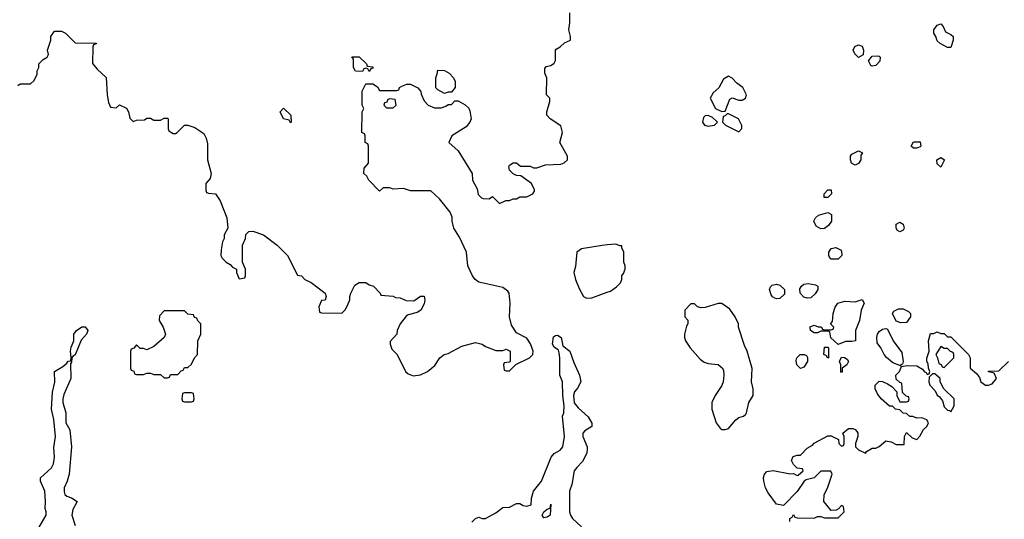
# Model space of a CAD drawing. Header units: inches. Extents: x 2380053 to 2584298, y 380219 to 546618.
# Tile 192 of 256: x 2446566 to 2452322, y 502626 to 505549. Entities that reach past the tile are written whole.
import ezdxf

# ---------------------------------------------------------------- set-up
doc = ezdxf.new("R2010")
doc.units = ezdxf.units.IN
doc.header["$MEASUREMENT"] = 0
doc.layers.add('C4540', color=7, linetype='Continuous')
doc.layers.add('C4550', color=7, linetype='Continuous')

msp = doc.modelspace()

# ---------------------------------------------------------------- linework, layer by layer
at = {"layer": 'C4540', "color": 2}
for points, elevation in [([(2446556.4, 505163.6), (2446570, 505174), (2446630, 505174), (2446650, 505194), (2446668, 505230), (2446668, 505250), (2446678, 505270), (2446678, 505290), (2446703.1, 505316.9), (2446726, 505330), (2446735.3, 505344.7), (2446728, 505370), (2446748.7, 505430), (2446748.7, 505451.3), (2446770, 505482), (2446810, 505482), (2446834, 505470), (2446890, 505414), (2447012.7, 505412.7), (2447012.7, 505407.3), (2446998, 505402), (2446994, 505390), (2446992.7, 505292.7), (2447019.6, 505259.6), (2447071.6, 505211.6), (2447078, 505110), (2447085.4, 505065.4), (2447098, 505038), (2447130, 505034), (2447150, 505052), (2447190, 505032), (2447202, 505010), (2447210, 504974), (2447230, 504954), (2447250, 504962), (2447296.4, 504963.6), (2447310, 504974), (2447330, 504974), (2447350, 504962), (2447390, 504962), (2447410, 504974), (2447430, 504974), (2447434, 504970), (2447434, 504910), (2447438, 504898), (2447463.6, 504883.6), (2447476.4, 504883.6), (2447486, 504890), (2447530, 504932), (2447550, 504932), (2447590, 504918), (2447643.6, 504883.6), (2447656.9, 504856.9), (2447663.6, 504823.6), (2447664.7, 504730), (2447684.7, 504650), (2447679.6, 504620.4), (2447654, 504590), (2447654, 504550), (2447658, 504538), (2447670, 504534), (2447711.1, 504531.1), (2447738, 504490), (2447778, 504390), (2447782, 504330), (2447762, 504290), (2447762, 504270), (2447752, 504250), (2447743.6, 504203.6), (2447742, 504170), (2447750, 504154), (2447774, 504130), (2447796.9, 504116.9), (2447810, 504102), (2447834, 504090), (2447834, 504070), (2447850, 504034), (2447882, 504038), (2447886, 504050), (2447886, 504090), (2447868, 504130), (2447868, 504230), (2447886, 504270), (2447887.3, 504292.7), (2447906, 504310), (2447930, 504311.3), (2447990.9, 504290.9), (2448072, 504230), (2448132, 504170), (2448190, 504054), (2448214, 504050), (2448234, 504030), (2448270, 504012), (2448351.3, 503950), (2448358, 503930), (2448351.6, 503908.4), (2448330, 503906), (2448314, 503870), (2448318, 503838), (2448330, 503834), (2448450, 503832), (2448468.9, 503851.1), (2448483.1, 503876.9), (2448495.3, 503910), (2448495.3, 503930), (2448502, 503950), (2448524.7, 503995.3), (2448550, 504012), (2448590, 504011.3), (2448610, 503998), (2448634, 503990), (2448674, 503950), (2448678, 503938), (2448750, 503932), (2448763.6, 503923.6), (2448790, 503922), (2448825.4, 503905.4), (2448870, 503904.7), (2448910, 503931.3), (2448930, 503932), (2448934.8, 503910), (2448930, 503886), (2448911, 503850), (2448890, 503835.3), (2448838, 503822), (2448825.4, 503814.6), (2448791.1, 503768.9), (2448772, 503730), (2448771, 503709), (2448732.7, 503667.3), (2448732, 503650), (2448742, 503622), (2448772, 503590), (2448822, 503490), (2448836.9, 503476.9), (2448866, 503466), (2448910, 503471.3), (2448949.3, 503490.7), (2448993.2, 503526.8), (2449022, 503570), (2449048, 503590), (2449070, 503596), (2449150, 503638.8), (2449230, 503661), (2449270, 503651.3), (2449290, 503638), (2449350, 503614), (2449390, 503614), (2449410, 503622), (2449434, 503610), (2449434, 503550), (2449430, 503546), (2449398, 503542), (2449394, 503530), (2449398, 503498), (2449410, 503494), (2449430, 503494), (2449467.3, 503532.7), (2449546, 503570), (2449566, 503590), (2449568, 503610), (2449552.5, 503652.5), (2449530, 503686), (2449470, 503718), (2449442, 503762), (2449429, 503810), (2449433.2, 503890), (2449428, 503950), (2449420.4, 503960.4), (2449390, 503982), (2449250, 504014), (2449229.5, 504029.5), (2449214, 504050), (2449185.2, 504110), (2449177.2, 504190), (2449137.5, 504277.5), (2449104, 504330), (2449094, 504370), (2449093.6, 504393.6), (2449083.1, 504423.1), (2449020.2, 504500.2), (2448968.7, 504548.7), (2448850, 504548.7), (2448810, 504562), (2448750, 504558), (2448730, 504566), (2448690, 504566), (2448670, 504546), (2448608, 504610), (2448594.6, 504634.6), (2448578, 504650), (2448580.4, 504679.6), (2448606, 504710), (2448606, 504810), (2448602, 504822), (2448586, 504830), (2448586, 504870), (2448582, 504882), (2448566, 504890), (2448568, 505010), (2448578, 505030), (2448568, 505050), (2448568.4, 505131.6), (2448590, 505174), (2448630, 505174), (2448656.9, 505156.9), (2448670, 505134), (2448770, 505134), (2448782, 505138), (2448787.3, 505152.7), (2448800.4, 505159.6), (2448828.9, 505171.1), (2448850, 505171.3), (2448894, 505150), (2448912, 505130), (2448912.7, 505112.7), (2448930, 505074), (2448954, 505050), (2448990, 505034), (2449030, 505034), (2449056.4, 505043.6), (2449070, 505054), (2449090, 505054), (2449110, 505074), (2449130, 505074), (2449170, 505052), (2449191.1, 505031.1), (2449196.9, 505016.9), (2449204.7, 504970), (2449198, 504950), (2449176.8, 504923.2), (2449092, 504870), (2449074, 504830), (2449130, 504782), (2449212, 504650), (2449214, 504610), (2449239.6, 504559.6), (2449246.4, 504526.4), (2449266.4, 504506.4), (2449276.4, 504503.6), (2449310, 504502), (2449330, 504514), (2449370, 504474), (2449408.4, 504491.6), (2449430, 504492), (2449450, 504502), (2449470, 504502), (2449490, 504512), (2449530, 504512), (2449566, 504530), (2449574.6, 504545.4), (2449574.6, 504554.6), (2449558, 504590), (2449496.4, 504636.4), (2449470, 504638), (2449450, 504648), (2449429.2, 504669.2), (2449425.2, 504690), (2449430, 504698), (2449450, 504711.3), (2449470, 504711.3), (2449492.7, 504692.7), (2449550, 504691.3), (2449570, 504682), (2449590, 504682), (2449640.2, 504699.8), (2449730, 504704.7), (2449748.9, 504711.1), (2449768, 504730), (2449768, 504750), (2449724, 504830), (2449739, 504890), (2449728.9, 504928.9), (2449668, 504970), (2449648, 504990), (2449648, 505010), (2449666, 505070), (2449666, 505090), (2449646, 505110), (2449648, 505210), (2449636.4, 505236.4), (2449636.4, 505263.6), (2449644, 505276), (2449670, 505282), (2449690, 505294), (2449698, 505310), (2449698, 505370), (2449703.1, 505376.9), (2449726, 505390), (2449750, 505414), (2449786, 505430), (2449786, 505450), (2449775.3, 505490), (2449782, 505530), (2449782, 505590)], 62), ([(2450000, 504231.2), (2449971.1, 504228.9), (2449850, 504208), (2449822, 504190), (2449814.4, 504105.6), (2449806, 504070), (2449816, 504030), (2449836.9, 503976.9), (2449862, 503930), (2449879.6, 503919.6), (2449910, 503922), (2450000, 503954.2)], 62), ([(2446680.2, 502579.8), (2446722, 502650), (2446722, 502670), (2446715.3, 502690), (2446718, 502730), (2446714, 502790), (2446688, 502850), (2446688.4, 502868.4), (2446752.1, 502927.9), (2446764, 502950), (2446769, 502990), (2446765.6, 503045.6), (2446775.1, 503110), (2446766.6, 503210), (2446752.7, 503270), (2446758, 503370), (2446772.1, 503427.9), (2446769, 503490), (2446818.9, 503521.1), (2446841.2, 503538.8), (2446850, 503552), (2446866, 503554), (2446868, 503572), (2446862.7, 503610), (2446866.8, 503633.2), (2446882, 503670), (2446882, 503710), (2446898, 503730), (2446930, 503751.3), (2446950, 503752), (2446964.7, 503730), (2446956, 503710), (2446926.4, 503673.6), (2446890, 503588.7), (2446878, 503582), (2446871.3, 503570), (2446870, 503546), (2446863.6, 503536.4), (2446866, 503450), (2446824.1, 503355.9), (2446818, 503330), (2446818, 503310), (2446835.8, 503250), (2446836.4, 503190), (2446859.1, 503150), (2446868.2, 503050), (2446855.5, 502890), (2446843.8, 502850), (2446825.5, 502810), (2446826.8, 502786.8), (2446830.8, 502770.8), (2446841, 502761), (2446870, 502750.8), (2446902, 502730), (2446876, 502684), (2446870.7, 502650), (2446890.8, 502590)], 58), ([(2449209.2, 502610), (2449230, 502631), (2449250, 502638.8), (2449270, 502631), (2449290, 502630.8), (2449350, 502664), (2449390, 502696), (2449430, 502698), (2449470, 502718), (2449490, 502718), (2449510, 502706), (2449530, 502702.8), (2449555.3, 502710), (2449557.2, 502750), (2449569.2, 502790), (2449616, 502850), (2449672.7, 502990), (2449689.5, 503010.5), (2449725.2, 503030), (2449740.9, 503050), (2449751.8, 503110), (2449739.5, 503230), (2449746.6, 503250), (2449749.5, 503290), (2449740.5, 503350), (2449739.5, 503430), (2449724.2, 503470), (2449724.2, 503570), (2449720.2, 503600.2), (2449715.5, 503615.5), (2449690, 503634), (2449680.9, 503650), (2449686.8, 503693.2), (2449699, 503701), (2449710, 503702.8), (2449730.4, 503690.4), (2449741.4, 503641.4), (2449782.8, 503610), (2449804.5, 503544.5), (2449838.8, 503470), (2449846, 503430), (2449827.1, 503392.9), (2449808.4, 503371.6), (2449803.8, 503350), (2449808.1, 503308.1), (2449830, 503278), (2449890, 503224.7), (2449910.9, 503189.1), (2449910, 503168.7), (2449870, 503144), (2449858.8, 503130), (2449857.3, 503110), (2449884, 503050), (2449884, 503030), (2449879.1, 503010), (2449856.5, 502963.5), (2449822, 502930), (2449808.2, 502910), (2449794, 502830), (2449780.7, 502790), (2449781, 502670), (2449786, 502650), (2449798, 502630), (2449850, 502582)], 58)]:
    msp.add_lwpolyline(points, dxfattribs=dict(at, elevation=elevation))
for points, elevation in [([(2448610, 505246), (2448602, 505262), (2448590, 505266), (2448578, 505262), (2448570, 505246), (2448528.9, 505248.9), (2448518, 505270), (2448518, 505318), (2448507.3, 505332.7), (2448550, 505332), (2448594, 505290), (2448598, 505278), (2448630, 505274), (2448630, 505266), (2448618, 505262)], 62), ([(2449050, 505118), (2449010, 505138), (2448998, 505150), (2448998, 505210), (2449007.3, 505232.7), (2449010, 505254), (2449050, 505252), (2449076.9, 505236.9), (2449102, 505210), (2449112.7, 505187.3), (2449112.7, 505152.7), (2449090, 505126), (2449070, 505126)], 62), ([(2448730, 505086), (2448718, 505082), (2448712.7, 505067.3), (2448698, 505062), (2448694, 505050), (2448710, 505034), (2448750, 505034), (2448766, 505050), (2448762, 505082)], 62), ([(2448150, 504946), (2448142, 504962), (2448108, 504970), (2448088, 505010), (2448108.4, 505031.6), (2448152, 504990), (2448154, 504950)], 62), ([(2447530, 503846), (2447410, 503846), (2447383.6, 503816.4), (2447382, 503790), (2447404.7, 503750), (2447418, 503710), (2447411.1, 503688.9), (2447350, 503638), (2447310, 503618), (2447290, 503626), (2447270, 503626), (2447250, 503646), (2447232.7, 503627.3), (2447218, 503622), (2447214, 503610), (2447214, 503510), (2447218, 503498), (2447232.7, 503492.7), (2447238, 503478), (2447250, 503474), (2447290, 503474), (2447310, 503482), (2447330, 503482), (2447350, 503474), (2447390, 503474), (2447410, 503454), (2447430, 503454), (2447442, 503458), (2447447.3, 503472.7), (2447490, 503474), (2447510, 503494), (2447522, 503498), (2447530, 503514), (2447550, 503514), (2447570, 503534), (2447588.4, 503571.6), (2447606, 503590), (2447608, 503670), (2447626, 503710), (2447626, 503770), (2447607.3, 503787.3), (2447602, 503802), (2447587.3, 503807.3), (2447582, 503822), (2447550, 503826)], 62), ([(2447570, 503366), (2447530, 503366), (2447518, 503362), (2447514, 503330), (2447518, 503318), (2447530, 503314), (2447570, 503314), (2447582, 503318), (2447586, 503330), (2447582, 503362)], 62), ([(2449630, 502634), (2449620.9, 502650), (2449630, 502670.6), (2449650, 502686), (2449668, 502692), (2449670, 502714), (2449666.8, 502650), (2449650, 502638)], 54)]:
    msp.add_lwpolyline(points, close=True, dxfattribs=dict(at, elevation=elevation))
at = {"layer": 'C4550', "color": 2}
for points, elevation in [([(2451990, 505386), (2451946, 505410), (2451930, 505426), (2451922, 505450), (2451909, 505470), (2451909.3, 505490.7), (2451930, 505518), (2451950, 505524.7), (2451964.7, 505510), (2451978, 505478), (2452010, 505462), (2452022, 505450), (2452022, 505430), (2452010, 505386)], 58), ([(2451470, 505328), (2451448, 505350), (2451438, 505370), (2451448, 505392), (2451470, 505402), (2451490, 505394), (2451498, 505370), (2451496, 505344)], 58), ([(2451550, 505278), (2451542, 505282), (2451528, 505308), (2451550, 505336), (2451578, 505338), (2451590, 505336), (2451596, 505330), (2451594.4, 505305.6), (2451570, 505282)], 58), ([(2450710, 505218), (2450679.6, 505200.4), (2450652, 505150), (2450619.6, 505120.4), (2450602, 505090), (2450634, 505030), (2450670, 505012), (2450690, 505014), (2450716.4, 505083.6), (2450730, 505091.3), (2450770, 505078), (2450790, 505078), (2450808, 505090), (2450815.3, 505110), (2450792.9, 505152.9), (2450758, 505178), (2450730, 505208)], 62), ([(2450590, 504988), (2450572.7, 504987.3), (2450563.6, 504976.4), (2450558, 504950), (2450570, 504932), (2450590, 504926), (2450627.3, 504932.7), (2450646, 504950), (2450616.4, 504976.4)], 62), ([(2450710, 504998), (2450702, 504998), (2450690, 504986), (2450678, 504982), (2450674, 504950), (2450691.6, 504931.6), (2450770, 504894), (2450787.3, 504912.7), (2450788, 504930), (2450768, 504970)], 62), ([(2451790, 504798), (2451778, 504810), (2451790, 504834), (2451830, 504834), (2451834, 504810), (2451830, 504806), (2451810, 504798)], 58), ([(2451450, 504698), (2451428.9, 504708.9), (2451422, 504730), (2451422, 504750), (2451430, 504762), (2451470, 504782), (2451492, 504770), (2451483.6, 504756.4), (2451482, 504730), (2451470, 504708)], 58), ([(2451950, 504686), (2451930, 504706), (2451928, 504730), (2451950, 504742), (2451971.3, 504730)], 58), ([(2451290, 504508.7), (2451268.9, 504508.9), (2451268, 504530), (2451290, 504554), (2451310, 504554), (2451311, 504530)], 58), ([(2451250, 504326), (2451222, 504342), (2451208, 504370), (2451218, 504390), (2451234.6, 504405.4), (2451290, 504422), (2451311.3, 504410), (2451311.3, 504370), (2451294.8, 504345.2), (2451270, 504328)], 58), ([(2451710, 504308), (2451696.4, 504316.4), (2451689, 504330), (2451690, 504352), (2451710, 504364.7), (2451730, 504352), (2451736, 504330), (2451730, 504318)], 58), ([(2451350, 504148.7), (2451310, 504149), (2451300.2, 504160.2), (2451295.3, 504170), (2451295.3, 504190), (2451308.7, 504211.3), (2451336.9, 504216.9), (2451363.6, 504203.6), (2451370, 504194), (2451372, 504170)], 58), ([(2450990, 503916), (2450980.1, 503920.1), (2450967.2, 503927.2), (2450958.6, 503938.6), (2450949, 503971), (2450954, 503986), (2450964, 503996), (2450990, 504001), (2451010, 503996), (2451036, 503970), (2451036.3, 503943.7), (2451010, 503917.2)], 58), ([(2451170, 503919.3), (2451150, 503925.2), (2451128.7, 503950), (2451125.6, 503974.4), (2451135.3, 503990), (2451150, 504001), (2451174.6, 504005.4), (2451218, 503998), (2451232, 503990), (2451231.3, 503970), (2451215.2, 503944.8), (2451190, 503922.7)], 58), ([(2450670, 503888), (2450650, 503888), (2450574, 503866), (2450550, 503864), (2450528.4, 503868.4), (2450510, 503886), (2450490, 503886), (2450454, 503850), (2450454, 503810), (2450471.6, 503791.6), (2450472, 503770), (2450463.6, 503756.4), (2450451.6, 503708.4), (2450451.3, 503690), (2450458, 503670), (2450484.7, 503630), (2450543.5, 503563.5), (2450566.4, 503546.4), (2450590, 503538), (2450650, 503532), (2450672.7, 503512.7), (2450679.6, 503499.6), (2450682, 503470), (2450678, 503430), (2450670.9, 503409.1), (2450632, 503350), (2450612, 503310), (2450611.3, 503270), (2450638, 503190), (2450659.8, 503159.8), (2450671.1, 503151.1), (2450690, 503151), (2450710, 503158), (2450752.1, 503207.9), (2450770, 503221), (2450798, 503230), (2450810, 503242), (2450815.3, 503250), (2450828.7, 503310), (2450854, 503350), (2450853.2, 503390), (2450844, 503430), (2450848.4, 503508.4), (2450819, 503610), (2450803.2, 503643.2), (2450768.7, 503750), (2450768, 503770), (2450748.7, 503810), (2450716.5, 503856.5)], 62), ([(2451430, 503666), (2451392.7, 503667.3), (2451350, 503648), (2451307.3, 503687.3), (2451302, 503722), (2451290, 503726), (2451250, 503726), (2451230, 503718), (2451210, 503718), (2451188, 503730), (2451187.3, 503752.7), (2451210, 503762), (2451232.7, 503752.7), (2451251.6, 503751.6), (2451258, 503738), (2451270, 503734), (2451310, 503734), (2451322, 503738), (2451326, 503750), (2451306, 503770), (2451316.4, 503783.6), (2451322, 503830), (2451333.2, 503866.8), (2451349.2, 503890.8), (2451390, 503902), (2451450, 503898.8), (2451491.6, 503911.6), (2451502, 503890), (2451484.7, 503850), (2451476, 503790), (2451452, 503730), (2451452, 503670)], 58), ([(2451716.4, 503776.4), (2451690, 503786), (2451668, 503830), (2451676.4, 503843.6), (2451703.1, 503856.9), (2451730, 503858), (2451762, 503842), (2451774, 503830), (2451774, 503810), (2451750, 503778)], 58), ([(2451718, 503522), (2451710, 503526), (2451670, 503540.9), (2451633.6, 503573.6), (2451619, 503590), (2451599, 503630), (2451578, 503658), (2451576, 503690), (2451581.2, 503710), (2451590, 503724.7), (2451610, 503738), (2451630, 503742), (2451638, 503738), (2451671, 503670), (2451722, 503602), (2451731.3, 503548.7), (2451726, 503534), (2451714, 503530)], 58), ([(2451130, 503508), (2451109.2, 503529.2), (2451104.7, 503555.3), (2451109.1, 503570.9), (2451129.1, 503590.9), (2451151.3, 503591.3), (2451164.7, 503584.7), (2451172, 503572), (2451171.3, 503550), (2451150, 503515.3)], 58), ([(2451290, 503568), (2451282, 503582), (2451266, 503590), (2451270, 503634), (2451290, 503634), (2451294, 503630), (2451294, 503570)], 58), ([(2451950, 503638), (2451922, 503590), (2451931.6, 503571.6), (2451938, 503538), (2451952.7, 503532.7), (2451958, 503518), (2451970, 503514), (2452026, 503570), (2452026, 503590), (2452022, 503602), (2452007.3, 503607.3), (2451990, 503626), (2451970, 503626)], 58), ([(2451370, 503486), (2451366, 503490), (2451366, 503530), (2451358, 503550), (2451370, 503574), (2451387.3, 503572.7), (2451403.6, 503563.6), (2451411.3, 503550), (2451402, 503530), (2451374, 503510), (2451374, 503490)], 58), ([(2451902, 503478), (2451882, 503458), (2451881, 503430), (2451886, 503410), (2451918, 503378), (2451930, 503352), (2451942.8, 503342.8), (2451959.8, 503319.8), (2451970, 503284.7), (2451990, 503264.7), (2452002, 503262), (2452010, 503254), (2452028, 503290), (2452028, 503330), (2451968.7, 503388.7), (2451946, 503430), (2451946, 503450), (2451916.4, 503476.4)], 58)]:
    msp.add_lwpolyline(points, close=True, dxfattribs=dict(at, elevation=elevation))
for points, elevation in [([(2450000, 503954.2), (2450019, 503961), (2450054.6, 503985.4), (2450078, 504010), (2450086, 504030), (2450086, 504050), (2450096.4, 504063.6), (2450106, 504090), (2450106, 504110), (2450098, 504130), (2450098, 504190), (2450086, 504214), (2450086, 504226), (2450074, 504226), (2450050, 504235.3), (2450000, 504231.2)], 62), ([(2451067.3, 502612.7), (2451068.4, 502631.6), (2451082, 502638), (2451090, 502654), (2451098, 502638), (2451110, 502634), (2451210, 502632), (2451230, 502642), (2451250, 502642), (2451270, 502634), (2451350, 502634), (2451386, 502670), (2451382, 502702), (2451370, 502706), (2451352.7, 502687.3), (2451339.6, 502680.4), (2451310, 502678), (2451266, 502730), (2451268, 502770), (2451290, 502814), (2451315.3, 502890), (2451307.3, 502907.3), (2451250, 502908), (2451210.9, 502869.1), (2451163.6, 502856.4), (2451151.6, 502848.4), (2451110.8, 502789.2), (2451030, 502706), (2450990, 502715.3), (2450941.3, 502781.3), (2450926.6, 502810), (2450915.1, 502850), (2450913.2, 502870), (2450919, 502890), (2450933.6, 502906.4), (2450970, 502911.3), (2451070, 502892), (2451090, 502894), (2451110, 502882), (2451116.4, 502883.6), (2451146, 502910), (2451142, 502922), (2451110, 502926), (2451090, 502946), (2451078, 502970), (2451087.3, 502992.7), (2451110, 503002), (2451130, 503002), (2451170, 503042), (2451200.4, 503059.6), (2451210, 503072), (2451290, 503114), (2451310, 503114), (2451352.7, 503092.7), (2451354, 503070), (2451370, 503054), (2451382, 503058), (2451386, 503070), (2451386, 503110), (2451378, 503130), (2451410, 503158), (2451436.9, 503156.9), (2451450, 503152), (2451459.8, 503139.8), (2451464.7, 503130), (2451464.7, 503110), (2451452, 503070), (2451452, 503050), (2451470, 503032), (2451510, 503014), (2451516.4, 503023.6), (2451550, 503042), (2451570, 503042), (2451590, 503052), (2451630, 503086), (2451659.8, 503079.8), (2451690, 503064.7), (2451735.3, 503064.7), (2451738, 503110), (2451750, 503134), (2451783.6, 503103.6), (2451810, 503094), (2451828.4, 503111.6), (2451849.1, 503150.9), (2451868, 503170), (2451878, 503190), (2451868.4, 503208.4), (2451840.4, 503220.4), (2451810, 503218), (2451787.3, 503227.3), (2451770, 503228), (2451750, 503246), (2451730, 503248), (2451710, 503266), (2451686, 503270), (2451667.3, 503287.3), (2451650, 503288), (2451602, 503330), (2451580.2, 503360.2), (2451566, 503390), (2451566, 503410), (2451590, 503434), (2451610, 503432), (2451639.6, 503419.6), (2451663.6, 503403.6), (2451692.7, 503372.7), (2451694, 503350), (2451710, 503314), (2451750, 503314), (2451762, 503318), (2451766, 503330), (2451762, 503342), (2451747.3, 503347.3), (2451727.3, 503367.3), (2451722, 503422), (2451710, 503426), (2451690, 503446), (2451688, 503470), (2451708.9, 503491.1), (2451720.4, 503519.6), (2451753.6, 503526.4), (2451810, 503524.7), (2451843.6, 503503.6), (2451854, 503490), (2451864.7, 503484.7), (2451870, 503474), (2451882, 503478), (2451886, 503490), (2451878, 503510), (2451876.4, 503536.4), (2451868, 503550), (2451868.4, 503568.4), (2451882, 503610), (2451878, 503670), (2451890, 503714), (2451910, 503714), (2451930, 503722), (2451950, 503714), (2451970, 503714), (2451990, 503694), (2452010, 503694), (2452112, 503590), (2452122, 503570), (2452122, 503510), (2452158.8, 503478.8), (2452176, 503456), (2452184.7, 503430), (2452211.6, 503411.6), (2452230, 503411.3), (2452250, 503418), (2452275.3, 503450), (2452262, 503482), (2452228.4, 503488.4), (2452227.3, 503492.7), (2452290, 503494), (2452346, 503550)], 58)]:
    msp.add_lwpolyline(points, dxfattribs=dict(at, elevation=elevation))

doc.saveas('drawing.dxf')
